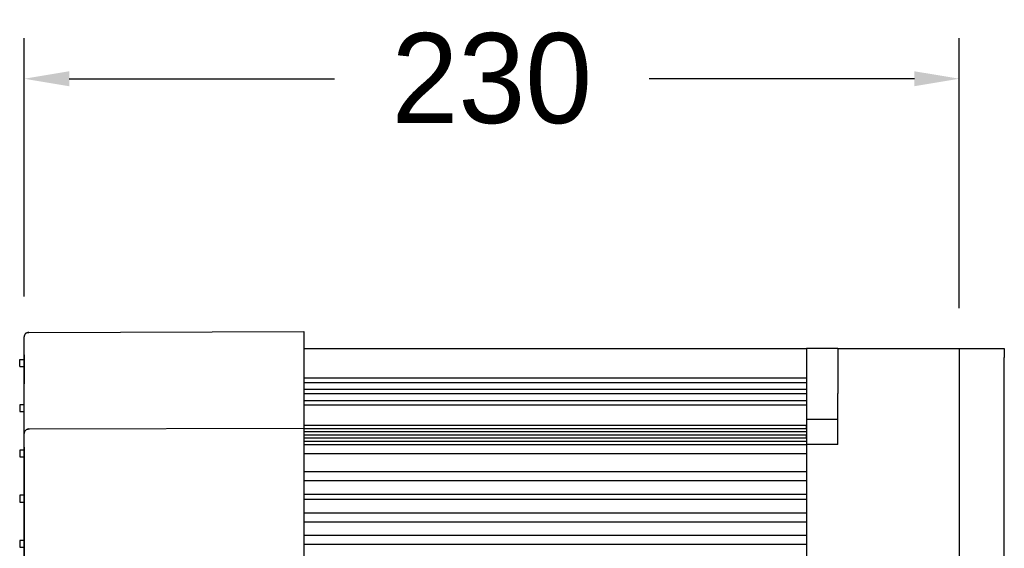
# Model space of a CAD drawing. Header units: millimetres. Extents: x 2819 to 5758, y -64 to 2014.
# Tile 39 of 41: x 4310 to 4529, y 1669 to 1787. Entities that reach past the tile are written whole.
import ezdxf

# ---------------------------------------------------------------- set-up
doc = ezdxf.new("R2010")
doc.units = ezdxf.units.MM
doc.dimstyles.get("Standard").update_dxf_attribs({"dimtxt": 20, "dimasz": 10, "dimexe": 9, "dimexo": 9, "dimgap": 10, "dimtad": 0, "dimtih": 1, "dimtoh": 1, "dimdsep": 46, "dimtxsty": 'Standard', "dimcen": 0.09, "dimadec": 0, "dimazin": 0, "dimtfac": 1, "dimtofl": 0, "dimtmove": 0, "dimatfit": 3, "dimfxl": 0, "dimtolj": 1, "dimtzin": 0, "dimarcsym": 0})

# ---------------------------------------------------------------- blocks, each defined once
blk = doc.blocks.new('*D4')
at = {"color": 0, "lineweight": -2}
for p, q in [((4310.72, 1725.11), (4310.72, 1782.5)), ((4518.69, 1722.53), (4518.69, 1782.5)), ((4320.72, 1773.5), (4379.71, 1773.5)), ((4508.69, 1773.5), (4449.71, 1773.5))]:
    blk.add_line(p, q, dxfattribs=at)
at = {"color": 0, "lineweight": 18}
for points in [[(4320.72, 1775.16), (4320.72, 1771.83), (4310.72, 1773.5)], [(4508.69, 1775.16), (4508.69, 1771.83), (4518.69, 1773.5)]]:
    blk.add_solid(points, dxfattribs=at)
at = {"layer": 'Defpoints', "color": 0, "lineweight": 18}
for p in [(4518.69, 1773.5), (4310.72, 1716.11), (4518.69, 1713.53)]:
    blk.add_point(p, dxfattribs=at)
at = {"color": 0, "lineweight": 18, "insert": (4414.71, 1773.5), "char_height": 20, "attachment_point": 5}
blk.add_mtext('\\A1;230', dxfattribs=at)

msp = doc.modelspace()

# ---------------------------------------------------------------- linework, layer by layer
for p, q in [((4311.722, 1717.119), (4372.93, 1717.333)), ((4372.93, 1717.333), (4372.93, 1712.308)), ((4310.72, 1712.094), (4310.72, 1716.114)), ((4372.93, 1713.532), (4484.695, 1713.532)), ((4484.695, 1713.533), (4484.695, 1697.826)), ((4491.695, 1713.533), (4484.695, 1713.533)), ((4484.695, 1713.532), (4484.695, 1707.005)), ((4491.695, 1713.533), (4518.695, 1713.533)), ((4491.695, 1713.533), (4491.695, 1703.533)), ((4491.695, 1713.533), (4518.695, 1713.533)), ((4518.695, 1713.533), (4528.695, 1713.533)), ((4518.695, 1711.524), (4518.695, 1713.533)), ((4518.695, 1713.533), (4528.695, 1713.533)), ((4528.695, 1713.533), (4528.695, 1711.524)), ((4309.715, 1711.052), (4310.72, 1711.052)), ((4309.715, 1709.544), (4309.715, 1711.052)), ((4310.72, 1712.094), (4310.72, 1705.686)), ((4310.72, 1705.686), (4310.72, 1712.094)), ((4372.93, 1712.308), (4372.93, 1705.9)), ((4518.695, 1659.388), (4518.695, 1711.524)), ((4528.695, 1659.388), (4528.695, 1711.524)), ((4309.715, 1709.544), (4310.72, 1709.544)), ((4372.93, 1707.005), (4484.695, 1707.005)), ((4372.93, 1706.005), (4484.695, 1706.005)), ((4372.93, 1705.9), (4372.93, 1695.85)), ((4484.695, 1706.005), (4484.695, 1704.495)), ((4310.72, 1694.631), (4310.72, 1705.686)), ((4372.93, 1704.495), (4484.695, 1704.495)), ((4372.93, 1703.495), (4484.695, 1703.495)), ((4372.93, 1701.995), (4484.695, 1701.995)), ((4484.695, 1703.495), (4484.695, 1701.995)), ((4491.695, 1692.156), (4491.695, 1703.533)), ((4310.72, 1701.002), (4309.715, 1701.002)), ((4309.715, 1701.002), (4309.715, 1699.494)), ((4309.715, 1699.494), (4310.72, 1699.494)), ((4372.93, 1700.995), (4484.695, 1700.995)), ((4484.695, 1700.995), (4484.695, 1697.826)), ((4484.695, 1697.826), (4484.695, 1692.156)), ((4484.695, 1697.826), (4491.695, 1697.826)), ((4311.722, 1695.636), (4372.93, 1695.85)), ((4311.722, 1695.636), (4372.93, 1695.85)), ((4372.93, 1696.484), (4484.695, 1696.484)), ((4372.93, 1696.472), (4484.695, 1696.472)), ((4372.93, 1695.85), (4372.93, 1691.83)), ((4372.93, 1695.781), (4484.695, 1695.781)), ((4372.93, 1695.074), (4484.695, 1695.074)), ((4484.695, 1695.781), (4484.695, 1696.472)), ((4310.72, 1691.616), (4310.72, 1694.631)), ((4372.93, 1694.367), (4484.695, 1694.367)), ((4372.93, 1693.643), (4484.695, 1693.643)), ((4372.93, 1692.936), (4484.695, 1692.936)), ((4484.695, 1693.643), (4484.695, 1694.367)), ((4310.72, 1690.952), (4309.715, 1690.952)), ((4309.715, 1690.952), (4309.715, 1689.444)), ((4310.72, 1691.616), (4310.72, 1609.57)), ((4310.72, 1609.57), (4310.72, 1691.616)), ((4372.93, 1692.156), (4484.695, 1692.156)), ((4372.93, 1691.83), (4372.93, 1637.817)), ((4491.695, 1692.156), (4484.695, 1692.156)), ((4484.695, 1692.156), (4484.695, 1650.524)), ((4309.715, 1689.444), (4310.72, 1689.444)), ((4372.93, 1690.156), (4484.695, 1690.156)), ((4372.93, 1686.156), (4484.695, 1686.156)), ((4372.93, 1684.156), (4484.695, 1684.156)), ((4310.72, 1680.902), (4309.715, 1680.902)), ((4309.715, 1680.902), (4309.715, 1679.394)), ((4372.93, 1681.156), (4484.695, 1681.156)), ((4372.93, 1680.032), (4484.695, 1680.032)), ((4309.715, 1679.394), (4310.72, 1679.394)), ((4372.93, 1677.032), (4484.695, 1677.032)), ((4372.93, 1675.032), (4484.695, 1675.032)), ((4310.72, 1670.852), (4309.715, 1670.852)), ((4309.715, 1670.852), (4309.715, 1669.344)), ((4372.93, 1672.032), (4484.695, 1672.032)), ((4309.715, 1669.344), (4310.72, 1669.344)), ((4372.93, 1670.032), (4484.695, 1670.032))]:
    msp.add_line(p, q)
for centre, start, end in [((4311.725, 1716.114), 90.2, 138.72987), ((4311.725, 1716.114), 158.69777, 180), ((4311.725, 1694.631), 158.61915, 180), ((4311.725, 1694.631), 90.2, 123.13555)]:
    msp.add_arc(centre, 1.005, start, end)
for points, knots in [([(4311.721, 1717.02), (4311.627, 1717.037), (4311.44, 1717.039), (4311.162, 1716.944), (4310.929, 1716.749), (4310.827, 1716.575), (4310.788, 1716.476)], [0, 0, 0, 0, 0.2442257, 0.4974427, 0.7522353, 1, 1, 1, 1]), ([(4311.722, 1717.119), (4311.722, 1717.119), (4311.722, 1717.119), (4311.722, 1717.119), (4311.722, 1717.118), (4311.722, 1717.117), (4311.722, 1717.116), (4311.722, 1717.114), (4311.722, 1717.113), (4311.722, 1717.111), (4311.722, 1717.108), (4311.722, 1717.106), (4311.722, 1717.103), (4311.722, 1717.1), (4311.722, 1717.097), (4311.722, 1717.093), (4311.721, 1717.089), (4311.721, 1717.085), (4311.721, 1717.081), (4311.721, 1717.076), (4311.721, 1717.072), (4311.721, 1717.066), (4311.721, 1717.061), (4311.721, 1717.055), (4311.721, 1717.05), (4311.721, 1717.043), (4311.721, 1717.037), (4311.721, 1717.031), (4311.721, 1717.027), (4311.721, 1717.025)], [0, 0, 0, 0, 0.0373272, 0.0746545, 0.1119817, 0.149309, 0.1866363, 0.2239636, 0.2612909, 0.2986182, 0.3359455, 0.3732728, 0.4106001, 0.4479275, 0.4852548, 0.5225822, 0.5599095, 0.5972369, 0.6345643, 0.6718917, 0.7092191, 0.7465465, 0.7838739, 0.8212013, 0.8585288, 0.8958562, 0.9331837, 0.9705111, 1, 1, 1, 1]), ([(4311.721, 1695.557), (4311.626, 1695.57), (4311.439, 1695.566), (4311.161, 1695.465), (4310.929, 1695.267), (4310.827, 1695.092), (4310.788, 1694.993)], [0, 0, 0, 0, 0.2422467, 0.4954451, 0.751265, 1, 1, 1, 1]), ([(4311.722, 1695.636), (4311.722, 1695.636), (4311.722, 1695.636), (4311.722, 1695.636), (4311.722, 1695.635), (4311.722, 1695.634), (4311.722, 1695.633), (4311.722, 1695.632), (4311.722, 1695.63), (4311.722, 1695.628), (4311.722, 1695.626), (4311.722, 1695.624), (4311.722, 1695.621), (4311.722, 1695.618), (4311.722, 1695.615), (4311.721, 1695.612), (4311.721, 1695.608), (4311.721, 1695.604), (4311.721, 1695.6), (4311.721, 1695.596), (4311.721, 1695.591), (4311.721, 1695.587), (4311.721, 1695.581), (4311.721, 1695.576), (4311.721, 1695.571), (4311.721, 1695.565), (4311.721, 1695.562), (4311.721, 1695.56)], [0, 0, 0, 0, 0.0403786, 0.0807571, 0.1211357, 0.1615142, 0.2018927, 0.2422713, 0.2826498, 0.3230284, 0.3634069, 0.4037854, 0.444164, 0.4845425, 0.524921, 0.5652995, 0.605678, 0.6460566, 0.6864351, 0.7268136, 0.7671921, 0.8075706, 0.8479491, 0.8883276, 0.9287061, 0.9690846, 1, 1, 1, 1])]:
    msp.add_open_spline(points, degree=3, knots=knots)

# ---------------------------------------------------------------- dimensions: what is measured, and where the dimension line sits
at = {"lineweight": 18}
dim = msp.add_linear_dim(base=(4518.695, 1773.497), p1=(4310.72, 1716.114), p2=(4518.695, 1713.533), text='230', dimstyle='Standard', dxfattribs=at)
dim.commit()
dim.dimension.update_dxf_attribs({"geometry": '*D4', "text_midpoint": (4414.708, 1773.497)})

doc.saveas('drawing.dxf')
